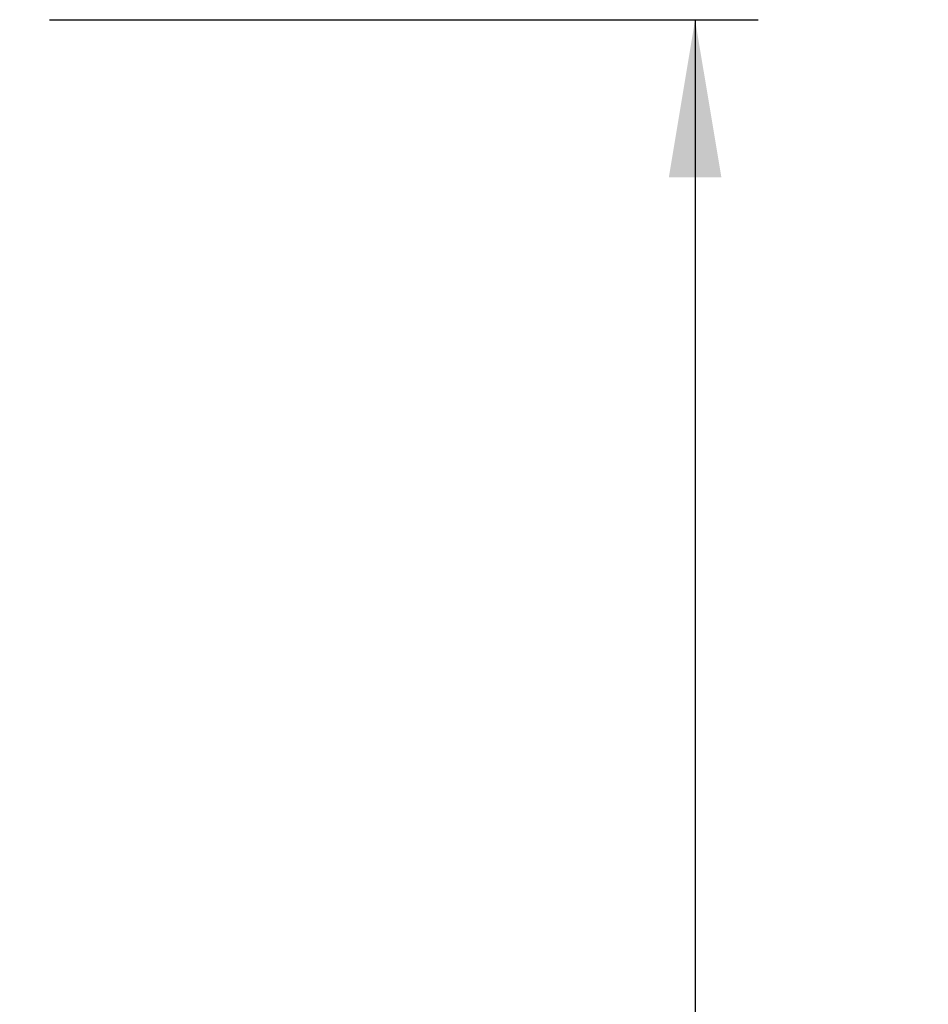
# Model space of a CAD drawing. Header units: inches. Extents: x 1 to 359, y -2 to 239.
# Tile 11 of 46: x 29 to 40, y 138 to 150. Entities that reach past the tile are written whole.
import ezdxf
from ezdxf.enums import TextEntityAlignment as Align

# ---------------------------------------------------------------- set-up
doc = ezdxf.new("R2010")
doc.units = ezdxf.units.IN
doc.header["$MEASUREMENT"] = 0
doc.layers.add('Default', color=7, linetype='Continuous')
doc.styles.add('SEACAD_Times_New_Roman', font='times.ttf')
doc.dimstyles.new('HAMMOND_(STH_-_300x200)', dxfattribs={"dimtxt": 1.5, "dimasz": 1.875, "dimexe": 0.75, "dimexo": 0.75, "dimgap": 0.375, "dimtad": 0, "dimtih": 1, "dimtoh": 1, "dimzin": 0, "dimdsep": 46, "dimtxsty": 'SEACAD_Times_New_Roman', "dimblk1": '_SE_FILLED', "dimblk2": '_SE_FILLED', "dimsah": 1, "dimcen": 0.75, "dimadec": 0, "dimazin": 0, "dimtfac": 0.8, "dimtofl": 0, "dimtmove": 0, "dimatfit": 3, "dimfxl": 0, "dimtolj": 1, "dimtzin": 0, "dimarcsym": 0})

# ---------------------------------------------------------------- blocks, each defined once
blk = doc.blocks.new('DMBLK3375')
at = {"layer": 'Default', "linetype": 'Continuous'}
for points in [[(37.495, 148.175), (37.182, 150.05), (36.87, 148.175)], [(37.495, 93.338), (36.87, 93.338), (37.182, 91.463)]]:
    blk.add_hatch(color=7, dxfattribs=at).paths.add_polyline_path(points)
at = {"layer": 'Default', "color": 7, "linetype": 'Continuous'}
for p, q in [((29.506, 150.05), (37.932, 150.05)), ((37.182, 150.05), (37.182, 122.032)), ((37.182, 117.757), (37.182, 91.463)), ((29.14, 91.463), (37.932, 91.463))]:
    blk.add_line(p, q, dxfattribs=at)
at = {"layer": 'Default', "color": 7, "linetype": 'Continuous', "style": 'SEACAD_Times_New_Roman'}
for s, p in [('58.59', (34.623, 121.507)), ('DOOR ', (33.752, 119.257))]:
    blk.add_text(s, height=1.5, dxfattribs=at).set_placement(p, align=Align.TOP_LEFT)
blk = doc.blocks.new('_SE_FILLED')
at = {"color": 0}
blk.add_line((0, 0), (-1, 0), dxfattribs=at)
blk.add_solid([(0, 0), (-1, -0.1665), (-1, 0.1665), (0, 0)], dxfattribs=at)

msp = doc.modelspace()

# ---------------------------------------------------------------- dimensions: what is measured, and where the dimension line sits
at = {"layer": 'Default', "color": 7, "linetype": 'Continuous'}
dim = msp.add_linear_dim(base=(37.182, 91.463), p1=(28.756, 150.05), p2=(28.39, 91.463), angle=90, text='\\A1;<>\\PDOOR ', dimstyle='HAMMOND_(STH_-_300x200)', dxfattribs=at)
dim.commit()
dim.dimension.update_dxf_attribs({"geometry": 'DMBLK3375', "text_midpoint": (37.182, 120.757), "dimtype": 160})

doc.saveas('drawing.dxf')
